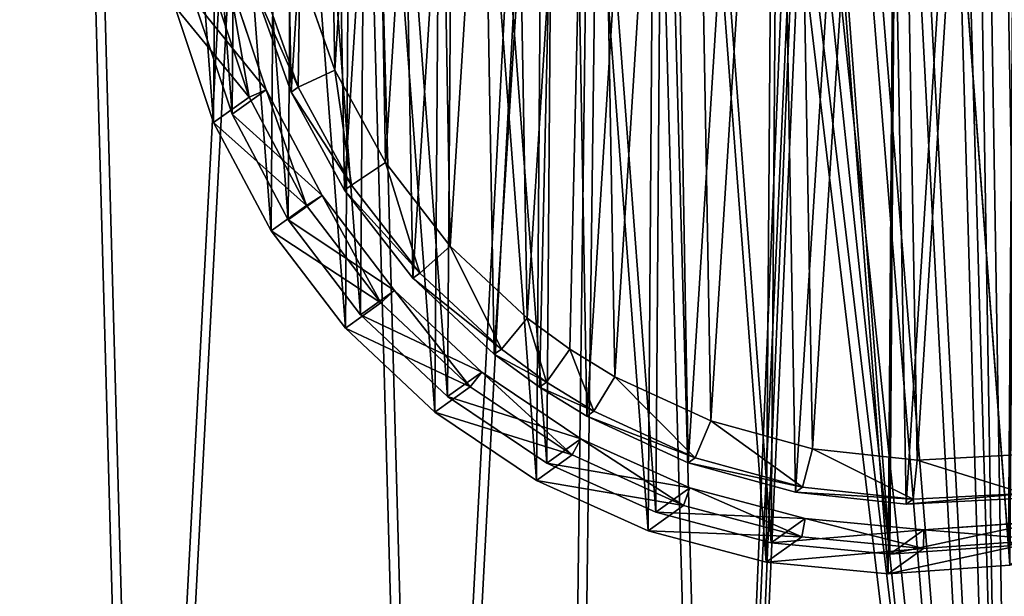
# Model space of a CAD drawing. Extents: x 4 to 698, y -308 to 195.
# Tile 29 of 256: x 478 to 532, y -249 to -218. Entities that reach past the tile are written whole.
import ezdxf

# ---------------------------------------------------------------- set-up
doc = ezdxf.new("R2010")
doc.units = 0
doc.header["$LTSCALE"] = 25.4
doc.layers.get('0').update_dxf_attribs({"color": 13, "linetype": 'CONTINUOUS'})

# ---------------------------------------------------------------- blocks, each defined once
blk = doc.blocks.new('DISK-III-7644_STL')
at = {"color": 7}
for p, q in [((495.444, -220.441, 244.873), (493.554, -215.078, 245.033)), ((495.444, -220.441, 244.873), (493.554, -215.078, 245.033)), ((491.464, -215.697, 246.835), (493.46, -221.364, 246.666)), ((491.464, -215.697, 246.835), (493.46, -221.364, 246.666)), ((493.08, -221.636, 251.287), (491.083, -215.969, 251.457)), ((493.08, -221.636, 251.287), (491.083, -215.969, 251.457)), ((495.444, -220.441, 244.873), (493.46, -221.364, 246.666)), ((495.444, -220.441, 244.873), (493.46, -221.364, 246.666)), ((498.166, -225.436, 244.803), (495.444, -220.441, 244.873)), ((498.166, -225.436, 244.803), (495.444, -220.441, 244.873)), ((493.46, -221.364, 246.666), (493.08, -221.636, 251.287)), ((493.46, -221.364, 246.666), (493.08, -221.636, 251.287)), ((495.957, -226.913, 251.214), (493.08, -221.636, 251.287)), ((495.957, -226.913, 251.214), (493.08, -221.636, 251.287)), ((493.46, -221.364, 246.666), (496.337, -226.641, 246.592)), ((493.46, -221.364, 246.666), (496.337, -226.641, 246.592)), ((498.166, -225.436, 244.803), (496.337, -226.641, 246.592)), ((498.166, -225.436, 244.803), (496.337, -226.641, 246.592)), ((501.652, -229.932, 244.826), (498.166, -225.436, 244.803)), ((501.652, -229.932, 244.826), (498.166, -225.436, 244.803)), ((496.337, -226.641, 246.592), (495.957, -226.913, 251.214)), ((496.337, -226.641, 246.592), (495.957, -226.913, 251.214)), ((499.639, -231.664, 251.237), (495.957, -226.913, 251.214)), ((499.639, -231.664, 251.237), (495.957, -226.913, 251.214)), ((496.337, -226.641, 246.592), (500.019, -231.392, 246.615)), ((496.337, -226.641, 246.592), (500.019, -231.392, 246.615)), ((501.652, -229.932, 244.826), (500.019, -231.392, 246.615)), ((501.652, -229.932, 244.826), (500.019, -231.392, 246.615)), ((505.809, -233.814, 244.939), (501.652, -229.932, 244.826)), ((505.809, -233.814, 244.939), (501.652, -229.932, 244.826)), ((500.019, -231.392, 246.615), (499.639, -231.664, 251.237)), ((500.019, -231.392, 246.615), (499.639, -231.664, 251.237)), ((504.032, -235.765, 251.358), (499.639, -231.664, 251.237)), ((504.032, -235.765, 251.358), (499.639, -231.664, 251.237)), ((500.019, -231.392, 246.615), (504.412, -235.493, 246.736)), ((500.019, -231.392, 246.615), (504.412, -235.493, 246.736)), ((505.809, -233.814, 244.939), (504.412, -235.493, 246.736)), ((505.809, -233.814, 244.939), (504.412, -235.493, 246.736)), ((508.107, -235.492, 245.03), (505.809, -233.814, 244.939)), ((508.107, -235.492, 245.03), (505.809, -233.814, 244.939)), ((504.412, -235.493, 246.736), (504.032, -235.765, 251.358)), ((504.412, -235.493, 246.736), (504.032, -235.765, 251.358)), ((504.412, -235.493, 246.736), (506.84, -237.267, 246.831)), ((504.412, -235.493, 246.736), (506.84, -237.267, 246.831)), ((508.107, -235.492, 245.03), (506.84, -237.267, 246.831)), ((508.107, -235.492, 245.03), (506.84, -237.267, 246.831)), ((510.531, -236.98, 245.142), (508.107, -235.492, 245.03)), ((510.531, -236.98, 245.142), (508.107, -235.492, 245.03)), ((506.46, -237.538, 251.453), (504.032, -235.765, 251.358)), ((506.46, -237.538, 251.453), (504.032, -235.765, 251.358)), ((510.531, -236.98, 245.142), (509.401, -238.839, 246.95)), ((510.531, -236.98, 245.142), (509.401, -238.839, 246.95)), ((515.696, -239.349, 245.427), (510.531, -236.98, 245.142)), ((515.696, -239.349, 245.427), (510.531, -236.98, 245.142)), ((506.84, -237.267, 246.831), (506.46, -237.538, 251.453)), ((506.84, -237.267, 246.831), (506.46, -237.538, 251.453)), ((509.021, -239.111, 251.571), (506.46, -237.538, 251.453)), ((509.021, -239.111, 251.571), (506.46, -237.538, 251.453)), ((506.84, -237.267, 246.831), (509.401, -238.839, 246.95)), ((506.84, -237.267, 246.831), (509.401, -238.839, 246.95)), ((509.401, -238.839, 246.95), (509.021, -239.111, 251.571)), ((509.401, -238.839, 246.95), (509.021, -239.111, 251.571)), ((514.477, -241.614, 251.873), (509.021, -239.111, 251.571)), ((514.477, -241.614, 251.873), (509.021, -239.111, 251.571)), ((509.401, -238.839, 246.95), (514.858, -241.342, 247.251)), ((509.401, -238.839, 246.95), (514.858, -241.342, 247.251)), ((515.696, -239.349, 245.427), (514.858, -241.342, 247.251)), ((515.696, -239.349, 245.427), (514.858, -241.342, 247.251)), ((521.169, -240.86, 245.789), (515.696, -239.349, 245.427)), ((521.169, -240.86, 245.789), (515.696, -239.349, 245.427)), ((514.858, -241.342, 247.251), (514.477, -241.614, 251.873)), ((514.858, -241.342, 247.251), (514.477, -241.614, 251.873)), ((514.858, -241.342, 247.251), (520.64, -242.938, 247.633)), ((514.858, -241.342, 247.251), (520.64, -242.938, 247.633)), ((521.169, -240.86, 245.789), (520.64, -242.938, 247.633)), ((521.169, -240.86, 245.789), (520.64, -242.938, 247.633)), ((526.808, -241.472, 246.217), (521.169, -240.86, 245.789)), ((526.808, -241.472, 246.217), (521.169, -240.86, 245.789)), ((532.469, -241.171, 246.701), (526.808, -241.472, 246.217)), ((532.469, -241.171, 246.701), (526.808, -241.472, 246.217)), ((520.26, -243.21, 252.255), (514.477, -241.614, 251.873)), ((520.26, -243.21, 252.255), (514.477, -241.614, 251.873)), ((526.808, -241.472, 246.217), (526.599, -243.585, 248.086)), ((526.808, -241.472, 246.217), (526.599, -243.585, 248.086)), ((520.64, -242.938, 247.633), (520.26, -243.21, 252.255)), ((520.64, -242.938, 247.633), (520.26, -243.21, 252.255)), ((520.64, -242.938, 247.633), (526.599, -243.585, 248.086)), ((520.64, -242.938, 247.633), (526.599, -243.585, 248.086)), ((526.219, -243.857, 252.708), (520.26, -243.21, 252.255)), ((526.219, -243.857, 252.708), (520.26, -243.21, 252.255)), ((526.599, -243.585, 248.086), (532.58, -243.267, 248.597)), ((526.599, -243.585, 248.086), (532.58, -243.267, 248.597)), ((532.199, -243.539, 253.219), (526.219, -243.857, 252.708)), ((532.199, -243.539, 253.219), (526.219, -243.857, 252.708)), ((526.599, -243.585, 248.086), (526.219, -243.857, 252.708)), ((526.599, -243.585, 248.086), (526.219, -243.857, 252.708))]:
    blk.add_line(p, q, dxfattribs=at)
at = {"color": 250}
for p, q in [((488.734, -215.641, 246.535), (490.827, -221.904, 246.339)), ((488.734, -215.641, 246.535), (490.827, -221.904, 246.339)), ((489.702, -215.408, 246.629), (491.742, -221.514, 246.437)), ((489.702, -215.408, 246.629), (491.742, -221.514, 246.437)), ((487.868, -216.719, 268.915), (489.908, -222.825, 268.724)), ((487.868, -216.719, 268.915), (489.908, -222.825, 268.724)), ((488.911, -223.274, 269.62), (486.818, -217.011, 269.816)), ((488.911, -223.274, 269.62), (486.818, -217.011, 269.816)), ((491.742, -221.514, 246.437), (489.908, -222.825, 268.724)), ((491.742, -221.514, 246.437), (489.908, -222.825, 268.724)), ((491.742, -221.514, 246.437), (494.756, -227.206, 246.35)), ((491.742, -221.514, 246.437), (494.756, -227.206, 246.35)), ((490.827, -221.904, 246.339), (488.911, -223.274, 269.62)), ((490.827, -221.904, 246.339), (488.911, -223.274, 269.62)), ((490.827, -221.904, 246.339), (493.918, -227.742, 246.25)), ((490.827, -221.904, 246.339), (493.918, -227.742, 246.25)), ((492.002, -229.112, 269.531), (488.911, -223.274, 269.62)), ((492.002, -229.112, 269.531), (488.911, -223.274, 269.62)), ((489.908, -222.825, 268.724), (492.922, -228.517, 268.637)), ((489.908, -222.825, 268.724), (492.922, -228.517, 268.637)), ((494.756, -227.206, 246.35), (492.922, -228.517, 268.637)), ((494.756, -227.206, 246.35), (492.922, -228.517, 268.637)), ((494.756, -227.206, 246.35), (498.662, -232.328, 246.371)), ((494.756, -227.206, 246.35), (498.662, -232.328, 246.371)), ((493.918, -227.742, 246.25), (492.002, -229.112, 269.531)), ((493.918, -227.742, 246.25), (492.002, -229.112, 269.531)), ((493.918, -227.742, 246.25), (497.924, -232.995, 246.271)), ((493.918, -227.742, 246.25), (497.924, -232.995, 246.271)), ((492.922, -228.517, 268.637), (496.828, -233.639, 268.657)), ((492.922, -228.517, 268.637), (496.828, -233.639, 268.657)), ((496.008, -234.365, 269.552), (492.002, -229.112, 269.531)), ((496.008, -234.365, 269.552), (492.002, -229.112, 269.531)), ((498.662, -232.328, 246.371), (496.828, -233.639, 268.657)), ((498.662, -232.328, 246.371), (496.828, -233.639, 268.657)), ((498.662, -232.328, 246.371), (503.353, -236.74, 246.497)), ((498.662, -232.328, 246.371), (503.353, -236.74, 246.497)), ((497.924, -232.995, 246.271), (496.008, -234.365, 269.552)), ((497.924, -232.995, 246.271), (496.008, -234.365, 269.552)), ((497.924, -232.995, 246.271), (502.735, -237.52, 246.4)), ((497.924, -232.995, 246.271), (502.735, -237.52, 246.4)), ((496.828, -233.639, 268.657), (501.519, -238.051, 268.783)), ((496.828, -233.639, 268.657), (501.519, -238.051, 268.783)), ((500.819, -238.89, 269.681), (496.008, -234.365, 269.552)), ((500.819, -238.89, 269.681), (496.008, -234.365, 269.552)), ((503.353, -236.74, 246.497), (501.519, -238.051, 268.783)), ((503.353, -236.74, 246.497), (501.519, -238.051, 268.783)), ((503.353, -236.74, 246.497), (508.702, -240.322, 246.727)), ((503.353, -236.74, 246.497), (508.702, -240.322, 246.727)), ((502.735, -237.52, 246.4), (500.819, -238.89, 269.681)), ((502.735, -237.52, 246.4), (500.819, -238.89, 269.681)), ((502.735, -237.52, 246.4), (508.221, -241.194, 246.636)), ((502.735, -237.52, 246.4), (508.221, -241.194, 246.636)), ((501.519, -238.051, 268.783), (506.867, -241.633, 269.013)), ((501.519, -238.051, 268.783), (506.867, -241.633, 269.013)), ((506.305, -242.564, 269.917), (500.819, -238.89, 269.681)), ((506.305, -242.564, 269.917), (500.819, -238.89, 269.681)), ((508.702, -240.322, 246.727), (506.867, -241.633, 269.013)), ((508.702, -240.322, 246.727), (506.867, -241.633, 269.013)), ((508.702, -240.322, 246.727), (514.561, -242.976, 247.053)), ((508.702, -240.322, 246.727), (514.561, -242.976, 247.053)), ((508.221, -241.194, 246.636), (506.305, -242.564, 269.917)), ((508.221, -241.194, 246.636), (506.305, -242.564, 269.917)), ((508.221, -241.194, 246.636), (514.231, -243.916, 246.97)), ((508.221, -241.194, 246.636), (514.231, -243.916, 246.97)), ((506.867, -241.633, 269.013), (512.727, -244.287, 269.339)), ((506.867, -241.633, 269.013), (512.727, -244.287, 269.339)), ((512.315, -245.286, 270.251), (506.305, -242.564, 269.917)), ((512.315, -245.286, 270.251), (506.305, -242.564, 269.917)), ((514.561, -242.976, 247.053), (512.727, -244.287, 269.339)), ((514.561, -242.976, 247.053), (512.727, -244.287, 269.339)), ((514.561, -242.976, 247.053), (520.773, -244.63, 247.467)), ((514.561, -242.976, 247.053), (520.773, -244.63, 247.467)), ((514.231, -243.916, 246.97), (512.315, -245.286, 270.251)), ((514.231, -243.916, 246.97), (512.315, -245.286, 270.251)), ((514.231, -243.916, 246.97), (520.602, -245.613, 247.395)), ((514.231, -243.916, 246.97), (520.602, -245.613, 247.395)), ((512.727, -244.287, 269.339), (518.939, -245.941, 269.753)), ((512.727, -244.287, 269.339), (518.939, -245.941, 269.753)), ((520.773, -244.63, 247.467), (518.939, -245.941, 269.753)), ((520.773, -244.63, 247.467), (518.939, -245.941, 269.753)), ((520.773, -244.63, 247.467), (527.166, -245.239, 247.957)), ((520.773, -244.63, 247.467), (527.166, -245.239, 247.957)), ((527.166, -245.239, 247.957), (533.568, -244.786, 248.511)), ((527.166, -245.239, 247.957), (533.568, -244.786, 248.511)), ((518.685, -246.983, 270.676), (512.315, -245.286, 270.251)), ((518.685, -246.983, 270.676), (512.315, -245.286, 270.251)), ((527.166, -245.239, 247.957), (525.332, -246.55, 270.243)), ((527.166, -245.239, 247.957), (525.332, -246.55, 270.243)), ((520.602, -245.613, 247.395), (518.685, -246.983, 270.676)), ((520.602, -245.613, 247.395), (518.685, -246.983, 270.676)), ((518.939, -245.941, 269.753), (525.332, -246.55, 270.243)), ((518.939, -245.941, 269.753), (525.332, -246.55, 270.243)), ((520.602, -245.613, 247.395), (527.159, -246.237, 247.898)), ((520.602, -245.613, 247.395), (527.159, -246.237, 247.898)), ((525.332, -246.55, 270.243), (531.733, -246.097, 270.797)), ((525.332, -246.55, 270.243), (531.733, -246.097, 270.797)), ((527.159, -246.237, 247.898), (533.725, -245.772, 248.465)), ((527.159, -246.237, 247.898), (533.725, -245.772, 248.465)), ((527.159, -246.237, 247.898), (525.243, -247.607, 271.179)), ((527.159, -246.237, 247.898), (525.243, -247.607, 271.179)), ((525.243, -247.607, 271.179), (518.685, -246.983, 270.676)), ((525.243, -247.607, 271.179), (518.685, -246.983, 270.676)), ((531.808, -247.142, 271.747), (525.243, -247.607, 271.179)), ((531.808, -247.142, 271.747), (525.243, -247.607, 271.179))]:
    blk.add_line(p, q, dxfattribs=at)
at = {"color": 39}
mesh = blk.add_polyface(dxfattribs=at)
corners = [(426.757, -193.918, 266.232), (427.641, -225.937, 264.421), (425.909, -209.957, 265.218), (430.163, -178.235, 267.435), (431.908, -241.444, 263.859), (436.04, -163.315, 268.796), (438.6, -256.076, 263.549), (444.235, -149.544, 270.281), (447.544, -269.455, 263.498), (454.535, -137.279, 271.85), (458.508, -281.235, 263.708), (466.674, -126.837, 273.464), (471.208, -291.109, 264.172), (480.337, -118.489, 275.08), (485.314, -298.822, 264.879), (495.171, -112.45, 276.656), (500.463, -304.174, 265.811), (510.792, -108.878, 278.152), (508.306, -305.92, 266.354), (516.261, -307.028, 266.943), (520.381, -206.748, 273.183), (526.794, -107.865, 279.528), (521.524, -204.294, 273.421), (523.741, -202.746, 273.695), (526.439, -202.521, 273.93), (528.895, -203.677, 274.064), (542.764, -109.437, 280.75), (530.45, -205.906, 274.061), (530.688, -208.609, 273.921), (532.299, -307.308, 268.247), (548.161, -305.008, 269.688), (558.287, -113.554, 281.786), (563.438, -300.188, 271.229), (572.962, -120.108, 282.608), (577.733, -292.971, 272.83), (586.409, -128.93, 283.196), (590.676, -283.545, 274.45), (598.279, -139.792, 283.534), (601.932, -272.154, 276.047), (608.265, -152.412, 283.613), (611.21, -259.094, 277.579), (616.109, -166.463, 283.432), (618.268, -244.702, 279.006), (621.607, -181.582, 282.995), (622.925, -229.351, 280.293), (624.616, -197.377, 282.313), (625.059, -213.438, 281.405), (520.619, -209.451, 273.043), (522.175, -211.68, 273.04), (524.63, -212.836, 273.174), (527.328, -212.611, 273.41), (529.546, -211.063, 273.683)]
mesh.append_faces([[corners[k] for k in face] for face in [(0, 1, 2), (44, 45, 46)]], dxfattribs={"vtx0": -1, "color": 39})
mesh.append_faces([[corners[k] for k in face] for face in [(1, 3, 4), (4, 5, 6), (6, 7, 8), (8, 9, 10), (10, 11, 12), (12, 13, 14), (14, 15, 16), (16, 17, 18), (18, 17, 19), (20, 21, 22), (22, 21, 23), (23, 21, 24), (24, 21, 25), (25, 26, 27), (27, 26, 28), (29, 26, 30), (30, 31, 32), (32, 33, 34), (34, 35, 36), (36, 37, 38), (38, 39, 40), (40, 41, 42), (42, 43, 44), (19, 47, 29), (47, 19, 20)]], dxfattribs={"vtx0": -1, "vtx1": -1, "color": 39})
mesh.append_faces([[corners[k] for k in face] for face in [(19, 17, 20), (28, 26, 29)]], dxfattribs={"vtx0": -1, "vtx1": -1, "vtx2": -1, "color": 39})
mesh.append_faces([[corners[k] for k in face] for face in [(1, 0, 3), (4, 3, 5), (6, 5, 7), (8, 7, 9), (10, 9, 11), (12, 11, 13), (14, 13, 15), (16, 15, 17), (20, 17, 21), (25, 21, 26), (30, 26, 31), (32, 31, 33), (34, 33, 35), (36, 35, 37), (38, 37, 39), (40, 39, 41), (42, 41, 43), (44, 43, 45), (29, 47, 48), (29, 48, 49), (29, 49, 50), (29, 50, 51), (29, 51, 28)]], dxfattribs={"vtx0": -1, "vtx2": -1, "color": 39})
mesh = blk.add_polyface(dxfattribs=at)
corners = [(515.769, -307.379, 272.913), (520.128, -209.802, 279.013), (519.89, -207.099, 279.152), (531.807, -307.66, 274.216), (521.683, -212.031, 279.01), (524.139, -213.187, 279.144), (526.837, -212.962, 279.379), (529.054, -211.415, 279.653), (530.197, -208.961, 279.891), (427.149, -226.288, 270.39), (426.266, -194.269, 272.201), (425.417, -210.308, 271.188), (429.672, -178.587, 273.404), (431.417, -241.795, 269.829), (435.549, -163.667, 274.766), (438.109, -256.428, 269.519), (443.743, -149.896, 276.251), (447.053, -269.807, 269.468), (454.043, -137.63, 277.82), (458.017, -281.586, 269.677), (466.182, -127.188, 279.433), (470.716, -291.46, 270.141), (479.846, -118.84, 281.049), (484.823, -299.173, 270.849), (494.68, -112.801, 282.625), (499.971, -304.526, 271.781), (510.3, -109.23, 284.121), (507.814, -306.271, 272.323), (526.303, -108.216, 285.498), (521.032, -204.645, 279.391), (523.25, -203.098, 279.664), (525.948, -202.872, 279.9), (528.404, -204.029, 280.034), (542.272, -109.788, 286.72), (529.959, -206.257, 280.03), (547.67, -305.36, 275.657), (557.796, -113.905, 287.755), (562.947, -300.539, 277.198), (572.471, -120.459, 288.577), (577.242, -293.322, 278.8), (585.918, -129.281, 289.165), (590.185, -283.896, 280.419), (597.788, -140.143, 289.503), (601.441, -272.506, 282.016), (607.774, -152.763, 289.583), (610.719, -259.445, 283.548), (615.618, -166.814, 289.401), (617.777, -245.053, 284.976), (621.115, -181.933, 288.964), (622.434, -229.702, 286.262), (624.125, -197.728, 288.283), (624.568, -213.79, 287.374)]
mesh.append_faces([[corners[k] for k in face] for face in [(9, 10, 11), (50, 49, 51)]], dxfattribs={"vtx0": -1, "color": 39})
mesh.append_faces([[corners[k] for k in face] for face in [(1, 3, 4), (4, 3, 5), (5, 3, 6), (6, 3, 7), (7, 3, 8), (10, 9, 12), (12, 13, 14), (14, 15, 16), (16, 17, 18), (18, 19, 20), (20, 21, 22), (22, 23, 24), (24, 25, 26), (26, 2, 28), (28, 32, 33), (33, 35, 36), (36, 37, 38), (38, 39, 40), (40, 41, 42), (42, 43, 44), (44, 45, 46), (46, 47, 48), (48, 49, 50)]], dxfattribs={"vtx0": -1, "vtx1": -1, "color": 39})
mesh.append_faces([[corners[k] for k in face] for face in [(26, 0, 2), (33, 8, 3)]], dxfattribs={"vtx0": -1, "vtx1": -1, "vtx2": -1, "color": 39})
mesh.append_faces([[corners[k] for k in face] for face in [(0, 1, 2), (1, 0, 3), (12, 9, 13), (14, 13, 15), (16, 15, 17), (18, 17, 19), (20, 19, 21), (22, 21, 23), (24, 23, 25), (26, 25, 27), (26, 27, 0), (28, 2, 29), (28, 29, 30), (28, 30, 31), (28, 31, 32), (33, 32, 34), (33, 34, 8), (33, 3, 35), (36, 35, 37), (38, 37, 39), (40, 39, 41), (42, 41, 43), (44, 43, 45), (46, 45, 47), (48, 47, 49)]], dxfattribs={"vtx0": -1, "vtx2": -1, "color": 39})
at = {"color": 250}
mesh = blk.add_polyface(dxfattribs=at)
corners = [(487.746, -202.529, 247.225), (488.739, -202.623, 247.302), (488.692, -209.053, 246.919), (488.878, -196.037, 247.7), (489.842, -196.294, 247.765), (491.061, -189.826, 248.246), (491.971, -190.238, 248.296), (494.237, -184.064, 248.846), (495.067, -184.62, 248.882), (498.319, -178.909, 249.485), (499.047, -179.594, 249.505), (503.196, -174.502, 250.146), (503.802, -175.297, 250.149), (508.734, -170.962, 250.81), (509.202, -171.846, 250.797), (514.783, -168.386, 251.459), (515.099, -169.334, 251.43), (521.177, -166.845, 252.076), (521.334, -167.832, 252.031), (527.743, -166.38, 252.644), (527.735, -167.378, 252.585), (534.129, -167.987, 253.075), (534.3, -167.005, 253.147), (540.34, -169.641, 253.489), (540.671, -168.701, 253.572), (546.2, -172.295, 253.815), (546.681, -171.423, 253.906), (551.549, -175.878, 254.045), (552.166, -175.097, 254.142), (556.24, -180.29, 254.171), (556.978, -179.622, 254.271), (560.145, -185.411, 254.191), (560.984, -184.876, 254.292), (563.159, -191.103, 254.105), (564.075, -190.713, 254.203), (565.199, -197.21, 253.913), (566.167, -196.977, 254.007), (566.21, -203.565, 253.622), (567.203, -203.494, 253.708), (567.155, -210.089, 253.316), (488.734, -215.641, 246.535), (487.698, -209.123, 246.833), (489.702, -215.408, 246.629), (490.827, -221.904, 246.339), (491.742, -221.514, 246.437), (493.918, -227.742, 246.25), (494.756, -227.206, 246.35), (497.924, -232.995, 246.271), (498.662, -232.328, 246.371), (502.735, -237.52, 246.4), (503.353, -236.74, 246.497), (508.221, -241.194, 246.636), (508.702, -240.322, 246.727), (514.231, -243.916, 246.97), (514.561, -242.976, 247.053), (520.602, -245.613, 247.395), (520.773, -244.63, 247.467), (527.159, -246.237, 247.898), (527.166, -245.239, 247.957), (533.725, -245.772, 248.465), (533.568, -244.786, 248.511), (539.802, -243.283, 249.112), (540.119, -244.231, 249.082), (545.7, -240.772, 249.745), (546.168, -241.655, 249.732), (551.1, -237.32, 250.393), (551.706, -238.116, 250.396), (555.854, -233.023, 251.037), (556.583, -233.708, 251.057), (559.834, -227.997, 251.66), (560.665, -228.553, 251.696), (562.931, -222.38, 252.246), (563.841, -222.792, 252.296), (565.06, -216.324, 252.777), (566.024, -216.58, 252.841), (566.163, -209.994, 253.24)]
mesh.append_faces([[corners[k] for k in face] for face in [(0, 40, 41)]], dxfattribs={"vtx0": -1, "color": 250})
mesh.append_faces([[corners[k] for k in face] for face in [(1, 3, 4), (4, 5, 6), (6, 7, 8), (8, 9, 10), (10, 11, 12), (12, 13, 14), (14, 15, 16), (16, 17, 18), (18, 19, 20), (20, 19, 21), (21, 22, 23), (23, 24, 25), (25, 26, 27), (27, 28, 29), (29, 30, 31), (31, 32, 33), (33, 34, 35), (35, 36, 37), (40, 42, 43), (43, 44, 45), (45, 46, 47), (47, 48, 49), (49, 50, 51), (51, 52, 53), (53, 54, 55), (55, 56, 57), (57, 58, 59), (59, 61, 62), (62, 63, 64), (64, 65, 66), (66, 67, 68), (68, 69, 70), (70, 71, 72), (72, 73, 74), (74, 75, 39)]], dxfattribs={"vtx0": -1, "vtx1": -1, "color": 250})
mesh.append_faces([[corners[k] for k in face] for face in [(40, 0, 2)]], dxfattribs={"vtx0": -1, "vtx1": -1, "vtx2": -1, "color": 250})
mesh.append_faces([[corners[k] for k in face] for face in [(0, 1, 2), (1, 0, 3), (4, 3, 5), (6, 5, 7), (8, 7, 9), (10, 9, 11), (12, 11, 13), (14, 13, 15), (16, 15, 17), (18, 17, 19), (21, 19, 22), (23, 22, 24), (25, 24, 26), (27, 26, 28), (29, 28, 30), (31, 30, 32), (33, 32, 34), (35, 34, 36), (37, 36, 38), (37, 38, 39), (40, 2, 42), (43, 42, 44), (45, 44, 46), (47, 46, 48), (49, 48, 50), (51, 50, 52), (53, 52, 54), (55, 54, 56), (57, 56, 58), (59, 58, 60), (59, 60, 61), (62, 61, 63), (64, 63, 65), (66, 65, 67), (68, 67, 69), (70, 69, 71), (72, 71, 73), (74, 73, 75), (39, 75, 37)]], dxfattribs={"vtx0": -1, "vtx2": -1, "color": 250})
mesh = blk.add_polyface(dxfattribs=at)
corners = [(486.818, -217.011, 269.816), (485.83, -203.898, 270.507), (485.782, -210.493, 270.115), (486.962, -197.407, 270.982), (488.911, -223.274, 269.62), (489.145, -191.196, 271.527), (492.002, -229.112, 269.531), (492.321, -185.434, 272.127), (496.008, -234.365, 269.552), (496.403, -180.279, 272.766), (500.819, -238.89, 269.681), (501.28, -175.872, 273.427), (506.305, -242.564, 269.917), (506.818, -172.332, 274.091), (512.315, -245.286, 270.251), (512.867, -169.756, 274.741), (518.685, -246.983, 270.676), (519.261, -168.215, 275.358), (525.243, -247.607, 271.179), (525.826, -167.75, 275.925), (531.808, -247.142, 271.747), (532.384, -168.374, 276.428), (538.203, -245.601, 272.364), (538.755, -170.071, 276.853), (544.252, -243.025, 273.013), (544.765, -172.793, 277.187), (549.79, -239.485, 273.677), (550.25, -176.467, 277.423), (554.666, -235.078, 274.338), (555.062, -180.992, 277.552), (558.748, -229.923, 274.977), (559.068, -186.245, 277.573), (561.924, -224.161, 275.577), (562.159, -192.083, 277.484), (564.108, -217.95, 276.123), (564.251, -198.346, 277.288), (565.239, -211.459, 276.598), (565.287, -204.864, 276.99)]
mesh.append_faces([[corners[k] for k in face] for face in [(0, 1, 2), (35, 36, 37)]], dxfattribs={"vtx0": -1, "color": 250})
mesh.append_faces([[corners[k] for k in face] for face in [(1, 0, 3), (3, 4, 5), (5, 6, 7), (7, 8, 9), (9, 10, 11), (11, 12, 13), (13, 14, 15), (15, 16, 17), (17, 18, 19), (19, 20, 21), (21, 22, 23), (23, 24, 25), (25, 26, 27), (27, 28, 29), (29, 30, 31), (31, 32, 33), (33, 34, 35)]], dxfattribs={"vtx0": -1, "vtx1": -1, "color": 250})
mesh.append_faces([[corners[k] for k in face] for face in [(3, 0, 4), (5, 4, 6), (7, 6, 8), (9, 8, 10), (11, 10, 12), (13, 12, 14), (15, 14, 16), (17, 16, 18), (19, 18, 20), (21, 20, 22), (23, 22, 24), (25, 24, 26), (27, 26, 28), (29, 28, 30), (31, 30, 32), (33, 32, 34), (35, 34, 36)]], dxfattribs={"vtx0": -1, "vtx2": -1, "color": 250})
mesh = blk.add_polyface(dxfattribs=at)
corners = [(486.905, -203.934, 269.588), (487.868, -216.719, 268.915), (486.858, -210.364, 269.206), (488.008, -197.605, 270.051), (489.908, -222.825, 268.724), (490.137, -191.549, 270.582), (492.922, -228.517, 268.637), (493.233, -185.932, 271.168), (496.828, -233.639, 268.657), (497.213, -180.906, 271.791), (501.519, -238.051, 268.783), (501.968, -176.608, 272.435), (506.867, -241.633, 269.013), (507.368, -173.157, 273.083), (512.727, -244.287, 269.339), (513.265, -170.646, 273.716), (518.939, -245.941, 269.753), (519.5, -169.143, 274.318), (525.332, -246.55, 270.243), (525.901, -168.69, 274.871), (531.733, -246.097, 270.797), (532.295, -169.298, 275.361), (537.968, -244.594, 271.398), (538.506, -170.952, 275.775), (543.866, -242.083, 272.031), (544.366, -173.607, 276.102), (549.265, -238.632, 272.679), (549.714, -177.189, 276.331), (554.02, -234.334, 273.323), (554.405, -181.601, 276.458), (558, -229.308, 273.946), (558.311, -186.723, 276.478), (561.097, -223.691, 274.532), (561.325, -192.415, 276.391), (563.225, -217.635, 275.063), (563.365, -198.521, 276.199), (564.328, -211.306, 275.527), (564.375, -204.876, 275.909)]
mesh.append_faces([[corners[k] for k in face] for face in [(0, 1, 2), (36, 35, 37)]], dxfattribs={"vtx0": -1, "color": 250})
mesh.append_faces([[corners[k] for k in face] for face in [(1, 3, 4), (4, 5, 6), (6, 7, 8), (8, 9, 10), (10, 11, 12), (12, 13, 14), (14, 15, 16), (16, 17, 18), (18, 19, 20), (20, 21, 22), (22, 23, 24), (24, 25, 26), (26, 27, 28), (28, 29, 30), (30, 31, 32), (32, 33, 34), (34, 35, 36)]], dxfattribs={"vtx0": -1, "vtx1": -1, "color": 250})
mesh.append_faces([[corners[k] for k in face] for face in [(1, 0, 3), (4, 3, 5), (6, 5, 7), (8, 7, 9), (10, 9, 11), (12, 11, 13), (14, 13, 15), (16, 15, 17), (18, 17, 19), (20, 19, 21), (22, 21, 23), (24, 23, 25), (26, 25, 27), (28, 27, 29), (30, 29, 31), (32, 31, 33), (34, 33, 35)]], dxfattribs={"vtx0": -1, "vtx2": -1, "color": 250})
at = {"color": 7}
mesh = blk.add_polyface(dxfattribs=at)
corners = [(490.019, -210.059, 251.717), (490.77, -198.124, 252.481), (489.913, -204.059, 252.061), (491.083, -215.969, 251.457), (492.567, -192.409, 252.965), (493.08, -221.636, 251.287), (495.258, -187.061, 253.501), (495.957, -226.913, 251.214), (498.772, -182.218, 254.075), (499.639, -231.664, 251.237), (503.019, -178.006, 254.673), (504.032, -235.765, 251.358), (507.888, -174.535, 255.278), (506.46, -237.538, 251.453), (509.021, -239.111, 251.571), (513.255, -171.894, 255.875), (514.477, -241.614, 251.873), (518.979, -170.151, 256.448), (520.26, -243.21, 252.255), (524.912, -169.352, 256.984), (526.219, -243.857, 252.708), (530.901, -169.517, 257.467), (532.199, -243.539, 253.219), (536.791, -170.642, 257.885), (538.047, -242.264, 253.775), (542.429, -172.698, 258.229), (543.61, -240.065, 254.362), (547.669, -175.632, 258.487), (548.745, -236.998, 254.965), (552.375, -179.367, 258.655), (553.318, -233.144, 255.568), (556.426, -183.808, 258.727), (557.211, -228.603, 256.156), (559.716, -188.838, 258.702), (560.324, -223.491, 256.713), (562.16, -194.328, 258.58), (562.575, -217.941, 257.225), (563.696, -200.135, 258.365), (563.906, -212.097, 257.678), (564.283, -206.11, 258.061)]
mesh.append_faces([[corners[k] for k in face] for face in [(0, 1, 2), (37, 38, 39)]], dxfattribs={"vtx0": -1, "color": 7})
mesh.append_faces([[corners[k] for k in face] for face in [(1, 3, 4), (4, 5, 6), (6, 7, 8), (8, 9, 10), (10, 11, 12), (12, 14, 15), (15, 16, 17), (17, 18, 19), (19, 20, 21), (21, 22, 23), (23, 24, 25), (25, 26, 27), (27, 28, 29), (29, 30, 31), (31, 32, 33), (33, 34, 35), (35, 36, 37)]], dxfattribs={"vtx0": -1, "vtx1": -1, "color": 7})
mesh.append_faces([[corners[k] for k in face] for face in [(1, 0, 3), (4, 3, 5), (6, 5, 7), (8, 7, 9), (10, 9, 11), (12, 11, 13), (12, 13, 14), (15, 14, 16), (17, 16, 18), (19, 18, 20), (21, 20, 22), (23, 22, 24), (25, 24, 26), (27, 26, 28), (29, 28, 30), (31, 30, 32), (33, 32, 34), (35, 34, 36), (37, 36, 38)]], dxfattribs={"vtx0": -1, "vtx2": -1, "color": 7})
mesh = blk.add_polyface(dxfattribs=at)
corners = [(493.258, -198.188, 246.002), (492.546, -209.484, 245.279), (492.447, -203.805, 245.605), (493.554, -215.078, 245.033), (494.959, -192.779, 246.461), (495.444, -220.441, 244.873), (497.505, -187.717, 246.968), (498.166, -225.436, 244.803), (500.831, -183.134, 247.511), (501.652, -229.932, 244.826), (504.85, -179.148, 248.077), (505.809, -233.814, 244.939), (509.459, -175.862, 248.649), (508.107, -235.492, 245.03), (510.531, -236.98, 245.142), (514.538, -173.362, 249.215), (515.696, -239.349, 245.427), (519.956, -171.713, 249.757), (521.169, -240.86, 245.789), (525.571, -170.956, 250.264), (526.808, -241.472, 246.217), (531.24, -171.113, 250.721), (532.469, -241.171, 246.701), (536.814, -172.178, 251.118), (538.003, -239.964, 247.227), (542.15, -174.124, 251.442), (543.268, -237.883, 247.783), (547.109, -176.9, 251.687), (548.128, -234.981, 248.354), (551.564, -180.436, 251.846), (552.456, -231.333, 248.925), (555.398, -184.638, 251.914), (556.141, -227.035, 249.481), (558.512, -189.399, 251.89), (559.087, -222.196, 250.008), (560.825, -194.595, 251.775), (561.217, -216.944, 250.492), (562.279, -200.092, 251.571), (562.477, -211.413, 250.921), (562.834, -205.746, 251.284)]
mesh.append_faces([[corners[k] for k in face] for face in [(0, 1, 2), (38, 37, 39)]], dxfattribs={"vtx0": -1, "color": 7})
mesh.append_faces([[corners[k] for k in face] for face in [(1, 0, 3), (3, 4, 5), (5, 6, 7), (7, 8, 9), (9, 10, 11), (11, 12, 13), (13, 12, 14), (14, 15, 16), (16, 17, 18), (18, 19, 20), (20, 21, 22), (22, 23, 24), (24, 25, 26), (26, 27, 28), (28, 29, 30), (30, 31, 32), (32, 33, 34), (34, 35, 36), (36, 37, 38)]], dxfattribs={"vtx0": -1, "vtx1": -1, "color": 7})
mesh.append_faces([[corners[k] for k in face] for face in [(3, 0, 4), (5, 4, 6), (7, 6, 8), (9, 8, 10), (11, 10, 12), (14, 12, 15), (16, 15, 17), (18, 17, 19), (20, 19, 21), (22, 21, 23), (24, 23, 25), (26, 25, 27), (28, 27, 29), (30, 29, 31), (32, 31, 33), (34, 33, 35), (36, 35, 37)]], dxfattribs={"vtx0": -1, "vtx2": -1, "color": 7})
mesh = blk.add_polyface(dxfattribs=at)
corners = [(493.554, -215.078, 245.033), (493.46, -221.364, 246.666), (491.464, -215.697, 246.835), (495.444, -220.441, 244.873)]
mesh.append_faces([[corners[k] for k in face] for face in [(0, 1, 2), (1, 0, 3)]], dxfattribs={"vtx0": -1, "color": 7})
at = {"color": 250}
mesh = blk.add_polyface(dxfattribs=at)
corners = [(486.818, -217.011, 269.816), (490.827, -221.904, 246.339), (488.911, -223.274, 269.62), (488.734, -215.641, 246.535)]
mesh.append_faces([[corners[k] for k in face] for face in [(0, 1, 2), (1, 0, 3)]], dxfattribs={"vtx0": -1, "color": 250})
mesh = blk.add_polyface(dxfattribs=at)
corners = [(491.742, -221.514, 246.437), (487.868, -216.719, 268.915), (489.908, -222.825, 268.724), (489.702, -215.408, 246.629)]
mesh.append_faces([[corners[k] for k in face] for face in [(0, 1, 2), (1, 0, 3)]], dxfattribs={"vtx0": -1, "color": 250})
at = {"color": 7}
mesh = blk.add_polyface(dxfattribs=at)
corners = [(491.083, -215.969, 251.457), (493.46, -221.364, 246.666), (493.08, -221.636, 251.287), (491.464, -215.697, 246.835)]
mesh.append_faces([[corners[k] for k in face] for face in [(0, 1, 2), (1, 0, 3)]], dxfattribs={"vtx0": -1, "color": 7})
mesh = blk.add_polyface(dxfattribs=at)
corners = [(495.444, -220.441, 244.873), (496.337, -226.641, 246.592), (493.46, -221.364, 246.666), (498.166, -225.436, 244.803)]
mesh.append_faces([[corners[k] for k in face] for face in [(0, 1, 2), (1, 0, 3)]], dxfattribs={"vtx0": -1, "color": 7})
at = {"color": 250}
mesh = blk.add_polyface(dxfattribs=at)
corners = [(494.756, -227.206, 246.35), (489.908, -222.825, 268.724), (492.922, -228.517, 268.637), (491.742, -221.514, 246.437)]
mesh.append_faces([[corners[k] for k in face] for face in [(0, 1, 2), (1, 0, 3)]], dxfattribs={"vtx0": -1, "color": 250})
at = {"color": 7}
mesh = blk.add_polyface(dxfattribs=at)
corners = [(493.08, -221.636, 251.287), (496.337, -226.641, 246.592), (495.957, -226.913, 251.214), (493.46, -221.364, 246.666)]
mesh.append_faces([[corners[k] for k in face] for face in [(0, 1, 2), (1, 0, 3)]], dxfattribs={"vtx0": -1, "color": 7})
at = {"color": 250}
mesh = blk.add_polyface(dxfattribs=at)
corners = [(488.911, -223.274, 269.62), (493.918, -227.742, 246.25), (492.002, -229.112, 269.531), (490.827, -221.904, 246.339)]
mesh.append_faces([[corners[k] for k in face] for face in [(0, 1, 2), (1, 0, 3)]], dxfattribs={"vtx0": -1, "color": 250})
at = {"color": 7}
mesh = blk.add_polyface(dxfattribs=at)
corners = [(498.166, -225.436, 244.803), (500.019, -231.392, 246.615), (496.337, -226.641, 246.592), (501.652, -229.932, 244.826)]
mesh.append_faces([[corners[k] for k in face] for face in [(0, 1, 2), (1, 0, 3)]], dxfattribs={"vtx0": -1, "color": 7})
mesh = blk.add_polyface(dxfattribs=at)
corners = [(495.957, -226.913, 251.214), (500.019, -231.392, 246.615), (499.639, -231.664, 251.237), (496.337, -226.641, 246.592)]
mesh.append_faces([[corners[k] for k in face] for face in [(0, 1, 2), (1, 0, 3)]], dxfattribs={"vtx0": -1, "color": 7})
at = {"color": 250}
mesh = blk.add_polyface(dxfattribs=at)
corners = [(498.662, -232.328, 246.371), (492.922, -228.517, 268.637), (496.828, -233.639, 268.657), (494.756, -227.206, 246.35)]
mesh.append_faces([[corners[k] for k in face] for face in [(0, 1, 2), (1, 0, 3)]], dxfattribs={"vtx0": -1, "color": 250})
mesh = blk.add_polyface(dxfattribs=at)
corners = [(492.002, -229.112, 269.531), (497.924, -232.995, 246.271), (496.008, -234.365, 269.552), (493.918, -227.742, 246.25)]
mesh.append_faces([[corners[k] for k in face] for face in [(0, 1, 2), (1, 0, 3)]], dxfattribs={"vtx0": -1, "color": 250})
at = {"color": 7}
mesh = blk.add_polyface(dxfattribs=at)
corners = [(501.652, -229.932, 244.826), (504.412, -235.493, 246.736), (500.019, -231.392, 246.615), (505.809, -233.814, 244.939)]
mesh.append_faces([[corners[k] for k in face] for face in [(0, 1, 2), (1, 0, 3)]], dxfattribs={"vtx0": -1, "color": 7})
mesh = blk.add_polyface(dxfattribs=at)
corners = [(504.412, -235.493, 246.736), (499.639, -231.664, 251.237), (500.019, -231.392, 246.615), (504.032, -235.765, 251.358)]
mesh.append_faces([[corners[k] for k in face] for face in [(0, 1, 2), (1, 0, 3)]], dxfattribs={"vtx0": -1, "color": 7})
at = {"color": 250}
mesh = blk.add_polyface(dxfattribs=at)
corners = [(496.828, -233.639, 268.657), (503.353, -236.74, 246.497), (498.662, -232.328, 246.371), (501.519, -238.051, 268.783)]
mesh.append_faces([[corners[k] for k in face] for face in [(0, 1, 2), (1, 0, 3)]], dxfattribs={"vtx0": -1, "color": 250})
mesh = blk.add_polyface(dxfattribs=at)
corners = [(502.735, -237.52, 246.4), (496.008, -234.365, 269.552), (497.924, -232.995, 246.271), (500.819, -238.89, 269.681)]
mesh.append_faces([[corners[k] for k in face] for face in [(0, 1, 2), (1, 0, 3)]], dxfattribs={"vtx0": -1, "color": 250})
at = {"color": 7}
mesh = blk.add_polyface(dxfattribs=at)
corners = [(505.809, -233.814, 244.939), (506.84, -237.267, 246.831), (504.412, -235.493, 246.736), (508.107, -235.492, 245.03)]
mesh.append_faces([[corners[k] for k in face] for face in [(0, 1, 2), (1, 0, 3)]], dxfattribs={"vtx0": -1, "color": 7})
mesh = blk.add_polyface(dxfattribs=at)
corners = [(506.84, -237.267, 246.831), (504.032, -235.765, 251.358), (504.412, -235.493, 246.736), (506.46, -237.538, 251.453)]
mesh.append_faces([[corners[k] for k in face] for face in [(0, 1, 2), (1, 0, 3)]], dxfattribs={"vtx0": -1, "color": 7})
mesh = blk.add_polyface(dxfattribs=at)
corners = [(508.107, -235.492, 245.03), (509.401, -238.839, 246.95), (506.84, -237.267, 246.831), (510.531, -236.98, 245.142)]
mesh.append_faces([[corners[k] for k in face] for face in [(0, 1, 2), (1, 0, 3)]], dxfattribs={"vtx0": -1, "color": 7})
at = {"color": 250}
mesh = blk.add_polyface(dxfattribs=at)
corners = [(501.519, -238.051, 268.783), (508.702, -240.322, 246.727), (503.353, -236.74, 246.497), (506.867, -241.633, 269.013)]
mesh.append_faces([[corners[k] for k in face] for face in [(0, 1, 2), (1, 0, 3)]], dxfattribs={"vtx0": -1, "color": 250})
at = {"color": 7}
mesh = blk.add_polyface(dxfattribs=at)
corners = [(510.531, -236.98, 245.142), (514.858, -241.342, 247.251), (509.401, -238.839, 246.95), (515.696, -239.349, 245.427)]
mesh.append_faces([[corners[k] for k in face] for face in [(0, 1, 2), (1, 0, 3)]], dxfattribs={"vtx0": -1, "color": 7})
at = {"color": 250}
mesh = blk.add_polyface(dxfattribs=at)
corners = [(508.221, -241.194, 246.636), (500.819, -238.89, 269.681), (502.735, -237.52, 246.4), (506.305, -242.564, 269.917)]
mesh.append_faces([[corners[k] for k in face] for face in [(0, 1, 2), (1, 0, 3)]], dxfattribs={"vtx0": -1, "color": 250})
at = {"color": 7}
mesh = blk.add_polyface(dxfattribs=at)
corners = [(509.401, -238.839, 246.95), (506.46, -237.538, 251.453), (506.84, -237.267, 246.831), (509.021, -239.111, 251.571)]
mesh.append_faces([[corners[k] for k in face] for face in [(0, 1, 2), (1, 0, 3)]], dxfattribs={"vtx0": -1, "color": 7})
mesh = blk.add_polyface(dxfattribs=at)
corners = [(514.858, -241.342, 247.251), (509.021, -239.111, 251.571), (509.401, -238.839, 246.95), (514.477, -241.614, 251.873)]
mesh.append_faces([[corners[k] for k in face] for face in [(0, 1, 2), (1, 0, 3)]], dxfattribs={"vtx0": -1, "color": 7})
mesh = blk.add_polyface(dxfattribs=at)
corners = [(515.696, -239.349, 245.427), (520.64, -242.938, 247.633), (514.858, -241.342, 247.251), (521.169, -240.86, 245.789)]
mesh.append_faces([[corners[k] for k in face] for face in [(0, 1, 2), (1, 0, 3)]], dxfattribs={"vtx0": -1, "color": 7})
at = {"color": 250}
mesh = blk.add_polyface(dxfattribs=at)
corners = [(506.867, -241.633, 269.013), (514.561, -242.976, 247.053), (508.702, -240.322, 246.727), (512.727, -244.287, 269.339)]
mesh.append_faces([[corners[k] for k in face] for face in [(0, 1, 2), (1, 0, 3)]], dxfattribs={"vtx0": -1, "color": 250})
mesh = blk.add_polyface(dxfattribs=at)
corners = [(514.231, -243.916, 246.97), (506.305, -242.564, 269.917), (508.221, -241.194, 246.636), (512.315, -245.286, 270.251)]
mesh.append_faces([[corners[k] for k in face] for face in [(0, 1, 2), (1, 0, 3)]], dxfattribs={"vtx0": -1, "color": 250})
at = {"color": 7}
mesh = blk.add_polyface(dxfattribs=at)
corners = [(520.64, -242.938, 247.633), (514.477, -241.614, 251.873), (514.858, -241.342, 247.251), (520.26, -243.21, 252.255)]
mesh.append_faces([[corners[k] for k in face] for face in [(0, 1, 2), (1, 0, 3)]], dxfattribs={"vtx0": -1, "color": 7})
mesh = blk.add_polyface(dxfattribs=at)
corners = [(521.169, -240.86, 245.789), (526.599, -243.585, 248.086), (520.64, -242.938, 247.633), (526.808, -241.472, 246.217)]
mesh.append_faces([[corners[k] for k in face] for face in [(0, 1, 2), (1, 0, 3)]], dxfattribs={"vtx0": -1, "color": 7})
mesh = blk.add_polyface(dxfattribs=at)
corners = [(526.808, -241.472, 246.217), (532.58, -243.267, 248.597), (526.599, -243.585, 248.086), (532.469, -241.171, 246.701)]
mesh.append_faces([[corners[k] for k in face] for face in [(0, 1, 2), (1, 0, 3)]], dxfattribs={"vtx0": -1, "color": 7})
mesh = blk.add_polyface(dxfattribs=at)
corners = [(526.599, -243.585, 248.086), (520.26, -243.21, 252.255), (520.64, -242.938, 247.633), (526.219, -243.857, 252.708)]
mesh.append_faces([[corners[k] for k in face] for face in [(0, 1, 2), (1, 0, 3)]], dxfattribs={"vtx0": -1, "color": 7})
at = {"color": 250}
mesh = blk.add_polyface(dxfattribs=at)
corners = [(512.727, -244.287, 269.339), (520.773, -244.63, 247.467), (514.561, -242.976, 247.053), (518.939, -245.941, 269.753)]
mesh.append_faces([[corners[k] for k in face] for face in [(0, 1, 2), (1, 0, 3)]], dxfattribs={"vtx0": -1, "color": 250})
at = {"color": 7}
mesh = blk.add_polyface(dxfattribs=at)
corners = [(532.58, -243.267, 248.597), (526.219, -243.857, 252.708), (526.599, -243.585, 248.086), (532.199, -243.539, 253.219)]
mesh.append_faces([[corners[k] for k in face] for face in [(0, 1, 2), (1, 0, 3)]], dxfattribs={"vtx0": -1, "color": 7})
at = {"color": 250}
mesh = blk.add_polyface(dxfattribs=at)
corners = [(520.602, -245.613, 247.395), (512.315, -245.286, 270.251), (514.231, -243.916, 246.97), (518.685, -246.983, 270.676)]
mesh.append_faces([[corners[k] for k in face] for face in [(0, 1, 2), (1, 0, 3)]], dxfattribs={"vtx0": -1, "color": 250})
mesh = blk.add_polyface(dxfattribs=at)
corners = [(518.939, -245.941, 269.753), (527.166, -245.239, 247.957), (520.773, -244.63, 247.467), (525.332, -246.55, 270.243)]
mesh.append_faces([[corners[k] for k in face] for face in [(0, 1, 2), (1, 0, 3)]], dxfattribs={"vtx0": -1, "color": 250})
mesh = blk.add_polyface(dxfattribs=at)
corners = [(525.332, -246.55, 270.243), (533.568, -244.786, 248.511), (527.166, -245.239, 247.957), (531.733, -246.097, 270.797)]
mesh.append_faces([[corners[k] for k in face] for face in [(0, 1, 2), (1, 0, 3)]], dxfattribs={"vtx0": -1, "color": 250})
mesh = blk.add_polyface(dxfattribs=at)
corners = [(527.159, -246.237, 247.898), (518.685, -246.983, 270.676), (520.602, -245.613, 247.395), (525.243, -247.607, 271.179)]
mesh.append_faces([[corners[k] for k in face] for face in [(0, 1, 2), (1, 0, 3)]], dxfattribs={"vtx0": -1, "color": 250})
mesh = blk.add_polyface(dxfattribs=at)
corners = [(533.725, -245.772, 248.465), (525.243, -247.607, 271.179), (527.159, -246.237, 247.898), (531.808, -247.142, 271.747)]
mesh.append_faces([[corners[k] for k in face] for face in [(0, 1, 2), (1, 0, 3)]], dxfattribs={"vtx0": -1, "color": 250})

msp = doc.modelspace()

# ---------------------------------------------------------------- block references
at = {"color": 0}
msp.add_blockref('DISK-III-7644_STL', (0, 0), dxfattribs=at)

doc.saveas('drawing.dxf')
